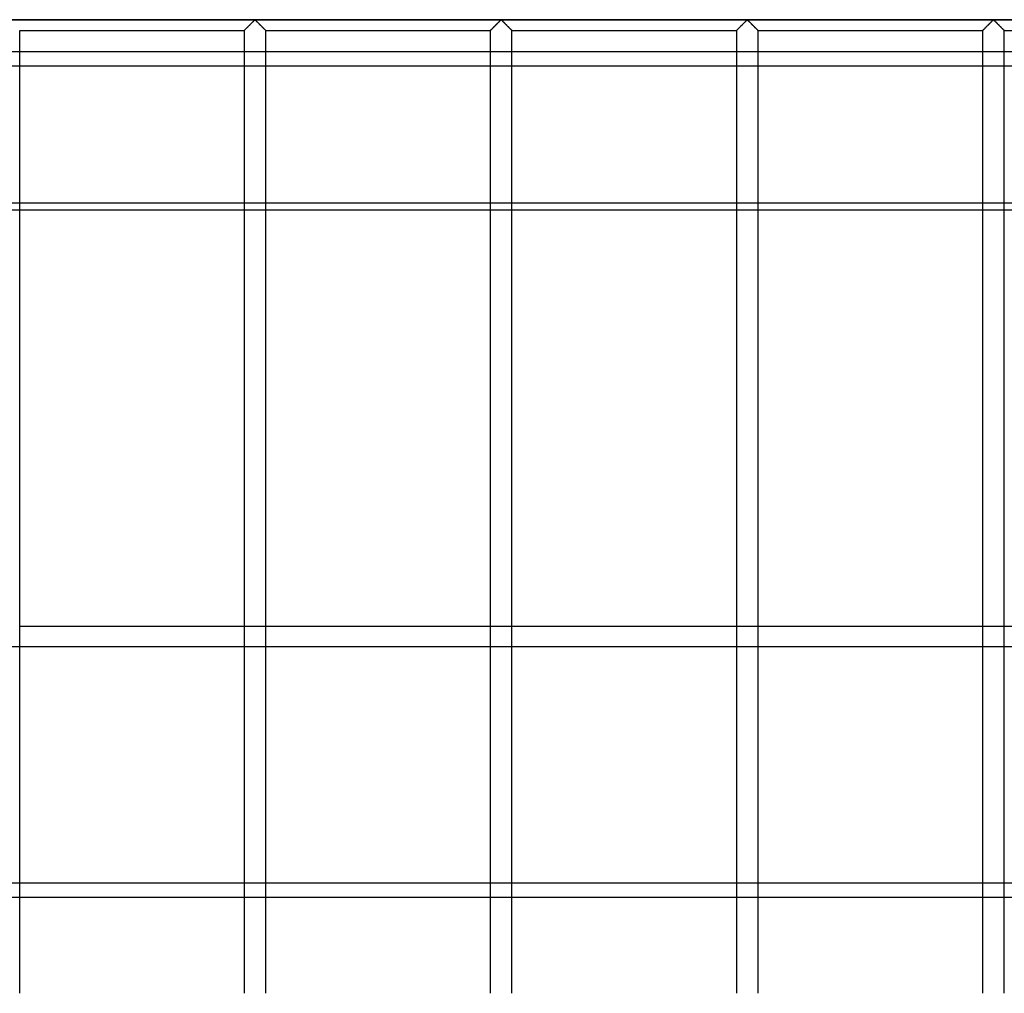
# Model space of a CAD drawing. Header units: millimetres. Extents: x -690 to 690, y -690 to 690.
# Tile 8 of 62: x -338 to -111, y -564 to -340. Entities that reach past the tile are written whole.
import ezdxf

# ---------------------------------------------------------------- set-up
doc = ezdxf.new("R2010")
doc.units = ezdxf.units.MM
doc.layers.add('MAIN-1', color=7, linetype='Continuous')
doc.layers.add('MAIN-2', color=7, linetype='Continuous')

msp = doc.modelspace()

# ---------------------------------------------------------------- linework, layer by layer
at = {"layer": 'MAIN-1'}
for p, q in [((680, -340), (-680, -340)), ((-285.66, -342.33), (-285.59, -342.26)), ((-285.59, -342.26), (-285.51, -342.18)), ((-285.51, -342.18), (-285.42, -342.09)), ((-285.42, -342.09), (-285.33, -342)), ((-285.33, -342), (-285.23, -341.89)), ((-285.23, -341.89), (-285.12, -341.79)), ((-285.12, -341.79), (-285.01, -341.68)), ((-285.01, -341.68), (-284.9, -341.57)), ((-284.9, -341.57), (-284.78, -341.45)), ((-284.78, -341.45), (-284.66, -341.33)), ((-284.66, -341.33), (-284.54, -341.21)), ((-284.54, -341.21), (-284.42, -341.09)), ((-284.42, -341.09), (-284.3, -340.97)), ((-284.3, -340.97), (-284.19, -340.86)), ((-284.19, -340.86), (-284.07, -340.74)), ((-284.07, -340.74), (-283.96, -340.63)), ((-283.96, -340.63), (-283.84, -340.52)), ((-283.84, -340.52), (-283.74, -340.41)), ((-283.74, -340.41), (-283.64, -340.31)), ((-283.64, -340.31), (-283.54, -340.22)), ((-283.54, -340.22), (-283.45, -340.13)), ((-283.45, -340.13), (-283.33, -340.07)), ((-283.33, -340.07), (-283.26, -340.1)), ((-283.26, -340.1), (-283.21, -340.15)), ((-283.21, -340.15), (-283.15, -340.19)), ((-283.15, -340.19), (-283.1, -340.25)), ((-283.1, -340.25), (-283.04, -340.3)), ((-283.04, -340.3), (-282.99, -340.36)), ((-282.99, -340.36), (-282.93, -340.41)), ((-282.93, -340.41), (-282.87, -340.47)), ((-282.87, -340.47), (-282.8, -340.53)), ((-282.8, -340.53), (-282.74, -340.6)), ((-282.74, -340.6), (-282.67, -340.66)), ((-282.67, -340.66), (-282.61, -340.73)), ((-282.61, -340.73), (-282.54, -340.79)), ((-282.54, -340.79), (-282.47, -340.86)), ((-282.47, -340.86), (-282.41, -340.93)), ((-282.41, -340.93), (-282.34, -341)), ((-282.34, -341), (-282.27, -341.07)), ((-282.27, -341.07), (-282.2, -341.13)), ((-282.2, -341.13), (-282.13, -341.2)), ((-282.13, -341.2), (-282.06, -341.27)), ((-282.06, -341.27), (-281.99, -341.34)), ((-281.99, -341.34), (-281.93, -341.41)), ((-281.93, -341.41), (-281.86, -341.48)), ((-281.86, -341.48), (-281.79, -341.54)), ((-281.79, -341.54), (-281.73, -341.61)), ((-281.73, -341.61), (-281.66, -341.67)), ((-281.66, -341.67), (-281.6, -341.74)), ((-281.6, -341.74), (-281.54, -341.8)), ((-281.54, -341.8), (-281.48, -341.86)), ((-281.48, -341.86), (-281.42, -341.92)), ((-281.42, -341.92), (-281.36, -341.98)), ((-281.36, -341.98), (-281.3, -342.03)), ((-281.3, -342.03), (-281.25, -342.09)), ((-281.25, -342.09), (-281.19, -342.14)), ((-281.19, -342.14), (-281.14, -342.19)), ((-281.14, -342.19), (-281.1, -342.24)), ((-281.1, -342.24), (-281.05, -342.28)), ((-229, -342.33), (-228.93, -342.26)), ((-228.93, -342.26), (-228.85, -342.18)), ((-228.85, -342.18), (-228.76, -342.09)), ((-228.76, -342.09), (-228.66, -342)), ((-228.66, -342), (-228.56, -341.89)), ((-228.56, -341.89), (-228.45, -341.79)), ((-228.45, -341.79), (-228.34, -341.68)), ((-228.34, -341.68), (-228.23, -341.57)), ((-228.23, -341.57), (-228.12, -341.45)), ((-228.12, -341.45), (-228, -341.33)), ((-228, -341.33), (-227.88, -341.21)), ((-227.88, -341.21), (-227.76, -341.09)), ((-227.76, -341.09), (-227.64, -340.97)), ((-227.64, -340.97), (-227.52, -340.86)), ((-227.52, -340.86), (-227.4, -340.74)), ((-227.4, -340.74), (-227.29, -340.63)), ((-227.29, -340.63), (-227.18, -340.52)), ((-227.18, -340.52), (-227.07, -340.41)), ((-227.07, -340.41), (-226.97, -340.31)), ((-226.97, -340.31), (-226.87, -340.22)), ((-226.87, -340.22), (-226.78, -340.13)), ((-226.78, -340.13), (-226.67, -340.07)), ((-226.67, -340.07), (-226.59, -340.1)), ((-226.59, -340.1), (-226.54, -340.15)), ((-226.54, -340.15), (-226.49, -340.19)), ((-226.49, -340.19), (-226.43, -340.25)), ((-226.43, -340.25), (-226.38, -340.3)), ((-226.38, -340.3), (-226.32, -340.36)), ((-226.32, -340.36), (-226.26, -340.41)), ((-226.26, -340.41), (-226.2, -340.47)), ((-226.2, -340.47), (-226.14, -340.53)), ((-226.14, -340.53), (-226.07, -340.6)), ((-226.07, -340.6), (-226.01, -340.66)), ((-226.01, -340.66), (-225.94, -340.73)), ((-225.94, -340.73), (-225.88, -340.79)), ((-225.88, -340.79), (-225.81, -340.86)), ((-225.81, -340.86), (-225.74, -340.93)), ((-225.74, -340.93), (-225.67, -341)), ((-225.67, -341), (-225.6, -341.07)), ((-225.6, -341.07), (-225.53, -341.13)), ((-225.53, -341.13), (-225.47, -341.2)), ((-225.47, -341.2), (-225.4, -341.27)), ((-225.4, -341.27), (-225.33, -341.34)), ((-225.33, -341.34), (-225.26, -341.41)), ((-225.26, -341.41), (-225.19, -341.48)), ((-225.19, -341.48), (-225.13, -341.54)), ((-225.13, -341.54), (-225.06, -341.61)), ((-225.06, -341.61), (-225, -341.67)), ((-225, -341.67), (-224.93, -341.74)), ((-224.93, -341.74), (-224.87, -341.8)), ((-224.87, -341.8), (-224.81, -341.86)), ((-224.81, -341.86), (-224.75, -341.92)), ((-224.75, -341.92), (-224.69, -341.98)), ((-224.69, -341.98), (-224.64, -342.03)), ((-224.64, -342.03), (-224.58, -342.09)), ((-224.58, -342.09), (-224.53, -342.14)), ((-224.53, -342.14), (-224.48, -342.19)), ((-224.48, -342.19), (-224.43, -342.24)), ((-224.43, -342.24), (-224.39, -342.28)), ((-172.33, -342.33), (-172.26, -342.26)), ((-172.26, -342.26), (-172.18, -342.18)), ((-172.18, -342.18), (-172.09, -342.09)), ((-172.09, -342.09), (-171.99, -342)), ((-171.99, -342), (-171.89, -341.89)), ((-171.89, -341.89), (-171.79, -341.79)), ((-171.79, -341.79), (-171.68, -341.68)), ((-171.68, -341.68), (-171.57, -341.57)), ((-171.57, -341.57), (-171.45, -341.45)), ((-171.45, -341.45), (-171.33, -341.33)), ((-171.33, -341.33), (-171.21, -341.21)), ((-171.21, -341.21), (-171.09, -341.09)), ((-171.09, -341.09), (-170.97, -340.97)), ((-170.97, -340.97), (-170.85, -340.86)), ((-170.85, -340.86), (-170.74, -340.74)), ((-170.74, -340.74), (-170.62, -340.63)), ((-170.62, -340.63), (-170.51, -340.52)), ((-170.51, -340.52), (-170.4, -340.41)), ((-170.4, -340.41), (-170.3, -340.31)), ((-170.3, -340.31), (-170.21, -340.22)), ((-170.21, -340.22), (-170.11, -340.13)), ((-170.11, -340.13), (-170, -340.07)), ((-170, -340.07), (-169.93, -340.1)), ((-169.93, -340.1), (-169.87, -340.15)), ((-169.87, -340.15), (-169.82, -340.19)), ((-169.82, -340.19), (-169.77, -340.25)), ((-169.77, -340.25), (-169.71, -340.3)), ((-169.71, -340.3), (-169.65, -340.36)), ((-169.65, -340.36), (-169.59, -340.41)), ((-169.59, -340.41), (-169.53, -340.47)), ((-169.53, -340.47), (-169.47, -340.53)), ((-169.47, -340.53), (-169.41, -340.6)), ((-169.41, -340.6), (-169.34, -340.66)), ((-169.34, -340.66), (-169.27, -340.73)), ((-169.27, -340.73), (-169.21, -340.79)), ((-169.21, -340.79), (-169.14, -340.86)), ((-169.14, -340.86), (-169.07, -340.93)), ((-169.07, -340.93), (-169.01, -341)), ((-169.01, -341), (-168.94, -341.07)), ((-168.94, -341.07), (-168.87, -341.13)), ((-168.87, -341.13), (-168.8, -341.2)), ((-168.8, -341.2), (-168.73, -341.27)), ((-168.73, -341.27), (-168.66, -341.34)), ((-168.66, -341.34), (-168.59, -341.41)), ((-168.59, -341.41), (-168.53, -341.48)), ((-168.53, -341.48), (-168.46, -341.54)), ((-168.46, -341.54), (-168.39, -341.61)), ((-168.39, -341.61), (-168.33, -341.67)), ((-168.33, -341.67), (-168.27, -341.74)), ((-168.27, -341.74), (-168.2, -341.8)), ((-168.2, -341.8), (-168.14, -341.86)), ((-168.14, -341.86), (-168.08, -341.92)), ((-168.08, -341.92), (-168.03, -341.98)), ((-168.03, -341.98), (-167.97, -342.03)), ((-167.97, -342.03), (-167.91, -342.09)), ((-167.91, -342.09), (-167.86, -342.14)), ((-167.86, -342.14), (-167.81, -342.19)), ((-167.81, -342.19), (-167.76, -342.24)), ((-167.76, -342.24), (-167.72, -342.28)), ((-115.66, -342.33), (-115.59, -342.26)), ((-115.59, -342.26), (-115.51, -342.18)), ((-115.51, -342.18), (-115.42, -342.09)), ((-115.42, -342.09), (-115.33, -342)), ((-115.33, -342), (-115.23, -341.89)), ((-115.23, -341.89), (-115.12, -341.79)), ((-115.12, -341.79), (-115.01, -341.68)), ((-115.01, -341.68), (-114.9, -341.57)), ((-114.9, -341.57), (-114.78, -341.45)), ((-114.78, -341.45), (-114.66, -341.33)), ((-114.66, -341.33), (-114.54, -341.21)), ((-114.54, -341.21), (-114.42, -341.09)), ((-114.42, -341.09), (-114.3, -340.97)), ((-114.3, -340.97), (-114.19, -340.86)), ((-114.19, -340.86), (-114.07, -340.74)), ((-114.07, -340.74), (-113.96, -340.63)), ((-113.96, -340.63), (-113.84, -340.52)), ((-113.84, -340.52), (-113.74, -340.41)), ((-113.74, -340.41), (-113.64, -340.31)), ((-113.64, -340.31), (-113.54, -340.22)), ((-113.54, -340.22), (-113.45, -340.13)), ((-113.45, -340.13), (-113.33, -340.07)), ((-113.33, -340.07), (-113.26, -340.1)), ((-113.26, -340.1), (-113.21, -340.15)), ((-113.21, -340.15), (-113.15, -340.19)), ((-113.15, -340.19), (-113.1, -340.25)), ((-113.1, -340.25), (-113.04, -340.3)), ((-113.04, -340.3), (-112.99, -340.36)), ((-112.99, -340.36), (-112.93, -340.41)), ((-112.93, -340.41), (-112.87, -340.47)), ((-112.87, -340.47), (-112.8, -340.53)), ((-112.8, -340.53), (-112.74, -340.6)), ((-112.74, -340.6), (-112.67, -340.66)), ((-112.67, -340.66), (-112.61, -340.73)), ((-112.61, -340.73), (-112.54, -340.79)), ((-112.54, -340.79), (-112.47, -340.86)), ((-112.47, -340.86), (-112.41, -340.93)), ((-112.41, -340.93), (-112.34, -341)), ((-112.34, -341), (-112.27, -341.07)), ((-112.27, -341.07), (-112.2, -341.13)), ((-112.2, -341.13), (-112.13, -341.2)), ((-112.13, -341.2), (-112.06, -341.27)), ((-112.06, -341.27), (-111.99, -341.34)), ((-111.99, -341.34), (-111.93, -341.41)), ((-111.93, -341.41), (-111.86, -341.48)), ((-111.86, -341.48), (-111.79, -341.54)), ((-111.79, -341.54), (-111.73, -341.61)), ((-111.73, -341.61), (-111.66, -341.67)), ((-111.66, -341.67), (-111.6, -341.74)), ((-111.6, -341.74), (-111.54, -341.8)), ((-111.54, -341.8), (-111.48, -341.86)), ((-111.48, -341.86), (-111.42, -341.92)), ((-111.42, -341.92), (-111.36, -341.98)), ((-111.36, -341.98), (-111.3, -342.03)), ((-111.3, -342.03), (-111.25, -342.09)), ((-111.25, -342.09), (-111.19, -342.14)), ((-111.19, -342.14), (-111.14, -342.19)), ((-111.14, -342.19), (-111.1, -342.24)), ((-111.1, -342.24), (-111.05, -342.28)), ((-337.5, -564.17), (-337.5, -342.5)), ((-337.5, -342.5), (-285.83, -342.5)), ((-285.83, -342.49), (-285.8, -342.47)), ((-285.83, -342.5), (-285.83, -342.49)), ((-285.83, -342.5), (-285.83, -564.17)), ((-285.8, -342.47), (-285.77, -342.44)), ((-285.77, -342.44), (-285.72, -342.39)), ((-285.72, -342.39), (-285.66, -342.33)), ((-281.05, -342.28), (-281.01, -342.32)), ((-281.01, -342.32), (-280.98, -342.36)), ((-280.98, -342.36), (-280.94, -342.39)), ((-280.94, -342.39), (-280.92, -342.42)), ((-280.92, -342.42), (-280.89, -342.44)), ((-280.89, -342.44), (-280.87, -342.46)), ((-280.87, -342.46), (-280.85, -342.48)), ((-280.85, -342.48), (-280.84, -342.49)), ((-280.84, -342.49), (-280.84, -342.5)), ((-280.84, -342.5), (-280.83, -342.5)), ((-280.83, -564.17), (-280.83, -342.5)), ((-280.83, -342.5), (-229.17, -342.5)), ((-229.17, -342.5), (-229.16, -342.49)), ((-229.17, -342.5), (-229.17, -564.17)), ((-229.16, -342.49), (-229.14, -342.47)), ((-229.14, -342.47), (-229.1, -342.44)), ((-229.1, -342.44), (-229.06, -342.39)), ((-229.06, -342.39), (-229, -342.33)), ((-224.39, -342.28), (-224.35, -342.32)), ((-224.35, -342.32), (-224.31, -342.36)), ((-224.31, -342.36), (-224.28, -342.39)), ((-224.28, -342.39), (-224.25, -342.42)), ((-224.25, -342.42), (-224.22, -342.44)), ((-224.22, -342.44), (-224.2, -342.46)), ((-224.2, -342.46), (-224.19, -342.48)), ((-224.19, -342.48), (-224.18, -342.49)), ((-224.18, -342.49), (-224.17, -342.5)), ((-224.17, -564.17), (-224.17, -342.5)), ((-224.17, -342.5), (-224.17, -342.5)), ((-224.17, -342.5), (-172.5, -342.5)), ((-172.5, -342.5), (-172.49, -342.49)), ((-172.5, -342.5), (-172.5, -564.17)), ((-172.49, -342.49), (-172.47, -342.47)), ((-172.47, -342.47), (-172.44, -342.44)), ((-172.44, -342.44), (-172.39, -342.39)), ((-172.39, -342.39), (-172.33, -342.33)), ((-167.72, -342.28), (-167.68, -342.32)), ((-167.68, -342.32), (-167.64, -342.36)), ((-167.64, -342.36), (-167.61, -342.39)), ((-167.61, -342.39), (-167.58, -342.42)), ((-167.58, -342.42), (-167.56, -342.44)), ((-167.56, -342.44), (-167.54, -342.46)), ((-167.54, -342.46), (-167.52, -342.48)), ((-167.52, -342.48), (-167.51, -342.49)), ((-167.51, -342.49), (-167.5, -342.5)), ((-167.5, -564.17), (-167.5, -342.5)), ((-167.5, -342.5), (-167.5, -342.5)), ((-167.5, -342.5), (-115.83, -342.5)), ((-115.83, -342.49), (-115.8, -342.47)), ((-115.83, -342.5), (-115.83, -342.49)), ((-115.83, -342.5), (-115.83, -564.17)), ((-115.8, -342.47), (-115.77, -342.44)), ((-115.77, -342.44), (-115.72, -342.39)), ((-115.72, -342.39), (-115.66, -342.33)), ((-111.05, -342.28), (-111.01, -342.32)), ((-111.01, -342.32), (-110.98, -342.36)), ((-110.98, -342.36), (-110.94, -342.39)), ((-110.94, -342.39), (-110.92, -342.42)), ((-110.92, -342.42), (-110.89, -342.44)), ((-110.89, -342.44), (-110.87, -342.46)), ((-110.87, -342.46), (-110.85, -342.48)), ((-110.85, -342.48), (-110.84, -342.49)), ((-110.84, -342.49), (-110.84, -342.5)), ((-110.84, -342.5), (-110.83, -342.5)), ((-110.83, -564.17), (-110.83, -342.5)), ((-110.83, -342.5), (-59.17, -342.5)), ((-337.5, -350.59), (-285.83, -350.59)), ((-280.83, -350.59), (-229.17, -350.59)), ((-224.17, -350.59), (-172.5, -350.59)), ((-167.5, -350.59), (-115.83, -350.59)), ((-110.83, -350.59), (-99.65, -350.59)), ((-285.83, -382.24), (-337.5, -382.24)), ((-229.17, -382.24), (-280.83, -382.24)), ((-172.5, -382.24), (-224.17, -382.24)), ((-115.83, -382.24), (-167.5, -382.24)), ((-99.65, -382.24), (-110.83, -382.24)), ((-337.5, -383.79), (-285.83, -383.79)), ((-280.83, -383.79), (-229.17, -383.79)), ((-224.17, -383.79), (-172.5, -383.79)), ((-167.5, -383.79), (-115.83, -383.79)), ((-110.83, -383.79), (-99.65, -383.79)), ((-337.5, -479.65), (-285.83, -479.65)), ((-280.83, -479.65), (-229.17, -479.65)), ((-224.17, -479.65), (-172.5, -479.65)), ((-167.5, -479.65), (-115.83, -479.65)), ((-110.83, -479.65), (-99.65, -479.65)), ((-285.83, -484.4), (-337.5, -484.4)), ((-229.17, -484.4), (-280.83, -484.4)), ((-172.5, -484.4), (-224.17, -484.4)), ((-115.83, -484.4), (-167.5, -484.4)), ((-99.65, -484.4), (-110.83, -484.4)), ((-337.5, -542.01), (-285.83, -542.01)), ((-280.83, -542.01), (-229.17, -542.01)), ((-224.17, -542.01), (-172.5, -542.01)), ((-167.5, -542.01), (-115.83, -542.01)), ((-110.83, -542.01), (-99.65, -542.01))]:
    msp.add_line(p, q, dxfattribs=at)
at = {"layer": 'MAIN-2'}
for p, q in [((-677.5, -340), (677.5, -340)), ((-285.56, -342.23), (-285.62, -342.29)), ((-285.49, -342.16), (-285.56, -342.23)), ((-285.42, -342.09), (-285.49, -342.16)), ((-285.34, -342.01), (-285.42, -342.09)), ((-285.26, -341.93), (-285.34, -342.01)), ((-285.18, -341.84), (-285.26, -341.93)), ((-285.09, -341.76), (-285.18, -341.84)), ((-285, -341.67), (-285.09, -341.76)), ((-284.91, -341.58), (-285, -341.67)), ((-284.82, -341.49), (-284.91, -341.58)), ((-284.72, -341.39), (-284.82, -341.49)), ((-284.63, -341.3), (-284.72, -341.39)), ((-284.53, -341.2), (-284.63, -341.3)), ((-284.43, -341.1), (-284.53, -341.2)), ((-284.34, -341.01), (-284.43, -341.1)), ((-284.24, -340.91), (-284.34, -341.01)), ((-284.15, -340.82), (-284.24, -340.91)), ((-284.05, -340.72), (-284.15, -340.82)), ((-283.96, -340.63), (-284.05, -340.72)), ((-283.87, -340.54), (-283.96, -340.63)), ((-283.78, -340.46), (-283.87, -340.54)), ((-283.7, -340.37), (-283.78, -340.46)), ((-283.62, -340.29), (-283.7, -340.37)), ((-283.54, -340.22), (-283.62, -340.29)), ((-283.47, -340.15), (-283.54, -340.22)), ((-283.39, -340.09), (-283.47, -340.15)), ((-283.28, -340.09), (-283.39, -340.09)), ((-283.2, -340.15), (-283.28, -340.09)), ((-283.13, -340.22), (-283.2, -340.15)), ((-283.05, -340.29), (-283.13, -340.22)), ((-282.97, -340.37), (-283.05, -340.29)), ((-282.88, -340.46), (-282.97, -340.37)), ((-282.8, -340.54), (-282.88, -340.46)), ((-282.71, -340.63), (-282.8, -340.54)), ((-282.61, -340.72), (-282.71, -340.63)), ((-282.52, -340.82), (-282.61, -340.72)), ((-282.43, -340.91), (-282.52, -340.82)), ((-282.33, -341.01), (-282.43, -340.91)), ((-282.23, -341.1), (-282.33, -341.01)), ((-282.14, -341.2), (-282.23, -341.1)), ((-282.04, -341.3), (-282.14, -341.2)), ((-281.94, -341.39), (-282.04, -341.3)), ((-281.85, -341.49), (-281.94, -341.39)), ((-281.76, -341.58), (-281.85, -341.49)), ((-281.67, -341.67), (-281.76, -341.58)), ((-281.58, -341.76), (-281.67, -341.67)), ((-281.49, -341.84), (-281.58, -341.76)), ((-281.41, -341.93), (-281.49, -341.84)), ((-281.33, -342.01), (-281.41, -341.93)), ((-281.25, -342.09), (-281.33, -342.01)), ((-281.18, -342.16), (-281.25, -342.09)), ((-281.11, -342.23), (-281.18, -342.16)), ((-281.05, -342.29), (-281.11, -342.23)), ((-228.89, -342.23), (-228.95, -342.29)), ((-228.82, -342.16), (-228.89, -342.23)), ((-228.75, -342.09), (-228.82, -342.16)), ((-228.67, -342.01), (-228.75, -342.09)), ((-228.59, -341.93), (-228.67, -342.01)), ((-228.51, -341.84), (-228.59, -341.93)), ((-228.42, -341.76), (-228.51, -341.84)), ((-228.33, -341.67), (-228.42, -341.76)), ((-228.24, -341.58), (-228.33, -341.67)), ((-228.15, -341.49), (-228.24, -341.58)), ((-228.06, -341.39), (-228.15, -341.49)), ((-227.96, -341.3), (-228.06, -341.39)), ((-227.86, -341.2), (-227.96, -341.3)), ((-227.77, -341.1), (-227.86, -341.2)), ((-227.67, -341.01), (-227.77, -341.1)), ((-227.57, -340.91), (-227.67, -341.01)), ((-227.48, -340.82), (-227.57, -340.91)), ((-227.39, -340.72), (-227.48, -340.82)), ((-227.29, -340.63), (-227.39, -340.72)), ((-227.2, -340.54), (-227.29, -340.63)), ((-227.12, -340.46), (-227.2, -340.54)), ((-227.03, -340.37), (-227.12, -340.46)), ((-226.95, -340.29), (-227.03, -340.37)), ((-226.87, -340.22), (-226.95, -340.29)), ((-226.8, -340.15), (-226.87, -340.22)), ((-226.72, -340.09), (-226.8, -340.15)), ((-226.61, -340.09), (-226.72, -340.09)), ((-226.53, -340.15), (-226.61, -340.09)), ((-226.46, -340.22), (-226.53, -340.15)), ((-226.38, -340.29), (-226.46, -340.22)), ((-226.3, -340.37), (-226.38, -340.29)), ((-226.22, -340.46), (-226.3, -340.37)), ((-226.13, -340.54), (-226.22, -340.46)), ((-226.04, -340.63), (-226.13, -340.54)), ((-225.95, -340.72), (-226.04, -340.63)), ((-225.85, -340.82), (-225.95, -340.72)), ((-225.76, -340.91), (-225.85, -340.82)), ((-225.66, -341.01), (-225.76, -340.91)), ((-225.57, -341.1), (-225.66, -341.01)), ((-225.47, -341.2), (-225.57, -341.1)), ((-225.37, -341.3), (-225.47, -341.2)), ((-225.28, -341.39), (-225.37, -341.3)), ((-225.18, -341.49), (-225.28, -341.39)), ((-225.09, -341.58), (-225.18, -341.49)), ((-225, -341.67), (-225.09, -341.58)), ((-224.91, -341.76), (-225, -341.67)), ((-224.82, -341.84), (-224.91, -341.76)), ((-224.74, -341.93), (-224.82, -341.84)), ((-224.66, -342.01), (-224.74, -341.93)), ((-224.58, -342.09), (-224.66, -342.01)), ((-224.51, -342.16), (-224.58, -342.09)), ((-224.44, -342.23), (-224.51, -342.16)), ((-224.38, -342.29), (-224.44, -342.23)), ((-172.23, -342.23), (-172.29, -342.29)), ((-172.16, -342.16), (-172.23, -342.23)), ((-172.08, -342.09), (-172.16, -342.16)), ((-172.01, -342.01), (-172.08, -342.09)), ((-171.93, -341.93), (-172.01, -342.01)), ((-171.84, -341.84), (-171.93, -341.93)), ((-171.76, -341.76), (-171.84, -341.84)), ((-171.67, -341.67), (-171.76, -341.76)), ((-171.58, -341.58), (-171.67, -341.67)), ((-171.48, -341.49), (-171.58, -341.58)), ((-171.39, -341.39), (-171.48, -341.49)), ((-171.29, -341.3), (-171.39, -341.39)), ((-171.2, -341.2), (-171.29, -341.3)), ((-171.1, -341.1), (-171.2, -341.2)), ((-171, -341.01), (-171.1, -341.1)), ((-170.91, -340.91), (-171, -341.01)), ((-170.81, -340.82), (-170.91, -340.91)), ((-170.72, -340.72), (-170.81, -340.82)), ((-170.63, -340.63), (-170.72, -340.72)), ((-170.54, -340.54), (-170.63, -340.63)), ((-170.45, -340.46), (-170.54, -340.54)), ((-170.37, -340.37), (-170.45, -340.46)), ((-170.29, -340.29), (-170.37, -340.37)), ((-170.21, -340.22), (-170.29, -340.29)), ((-170.13, -340.15), (-170.21, -340.22)), ((-170.06, -340.09), (-170.13, -340.15)), ((-169.94, -340.09), (-170.06, -340.09)), ((-169.87, -340.15), (-169.94, -340.09)), ((-169.79, -340.22), (-169.87, -340.15)), ((-169.71, -340.29), (-169.79, -340.22)), ((-169.63, -340.37), (-169.71, -340.29)), ((-169.55, -340.46), (-169.63, -340.37)), ((-169.46, -340.54), (-169.55, -340.46)), ((-169.37, -340.63), (-169.46, -340.54)), ((-169.28, -340.72), (-169.37, -340.63)), ((-169.19, -340.82), (-169.28, -340.72)), ((-169.09, -340.91), (-169.19, -340.82)), ((-169, -341.01), (-169.09, -340.91)), ((-168.9, -341.1), (-169, -341.01)), ((-168.8, -341.2), (-168.9, -341.1)), ((-168.71, -341.3), (-168.8, -341.2)), ((-168.61, -341.39), (-168.71, -341.3)), ((-168.52, -341.49), (-168.61, -341.39)), ((-168.42, -341.58), (-168.52, -341.49)), ((-168.33, -341.67), (-168.42, -341.58)), ((-168.24, -341.76), (-168.33, -341.67)), ((-168.16, -341.84), (-168.24, -341.76)), ((-168.07, -341.93), (-168.16, -341.84)), ((-167.99, -342.01), (-168.07, -341.93)), ((-167.92, -342.09), (-167.99, -342.01)), ((-167.84, -342.16), (-167.92, -342.09)), ((-167.77, -342.23), (-167.84, -342.16)), ((-167.71, -342.29), (-167.77, -342.23)), ((-115.56, -342.23), (-115.62, -342.29)), ((-115.49, -342.16), (-115.56, -342.23)), ((-115.42, -342.09), (-115.49, -342.16)), ((-115.34, -342.01), (-115.42, -342.09)), ((-115.26, -341.93), (-115.34, -342.01)), ((-115.18, -341.84), (-115.26, -341.93)), ((-115.09, -341.76), (-115.18, -341.84)), ((-115, -341.67), (-115.09, -341.76)), ((-114.91, -341.58), (-115, -341.67)), ((-114.82, -341.49), (-114.91, -341.58)), ((-114.72, -341.39), (-114.82, -341.49)), ((-114.63, -341.3), (-114.72, -341.39)), ((-114.53, -341.2), (-114.63, -341.3)), ((-114.43, -341.1), (-114.53, -341.2)), ((-114.34, -341.01), (-114.43, -341.1)), ((-114.24, -340.91), (-114.34, -341.01)), ((-114.15, -340.82), (-114.24, -340.91)), ((-114.05, -340.72), (-114.15, -340.82)), ((-113.96, -340.63), (-114.05, -340.72)), ((-113.87, -340.54), (-113.96, -340.63)), ((-113.78, -340.46), (-113.87, -340.54)), ((-113.7, -340.37), (-113.78, -340.46)), ((-113.62, -340.29), (-113.7, -340.37)), ((-113.54, -340.22), (-113.62, -340.29)), ((-113.47, -340.15), (-113.54, -340.22)), ((-113.39, -340.09), (-113.47, -340.15)), ((-113.28, -340.09), (-113.39, -340.09)), ((-113.2, -340.15), (-113.28, -340.09)), ((-113.13, -340.22), (-113.2, -340.15)), ((-113.05, -340.29), (-113.13, -340.22)), ((-112.97, -340.37), (-113.05, -340.29)), ((-112.88, -340.46), (-112.97, -340.37)), ((-112.8, -340.54), (-112.88, -340.46)), ((-112.71, -340.63), (-112.8, -340.54)), ((-112.61, -340.72), (-112.71, -340.63)), ((-112.52, -340.82), (-112.61, -340.72)), ((-112.43, -340.91), (-112.52, -340.82)), ((-112.33, -341.01), (-112.43, -340.91)), ((-112.23, -341.1), (-112.33, -341.01)), ((-112.14, -341.2), (-112.23, -341.1)), ((-112.04, -341.3), (-112.14, -341.2)), ((-111.94, -341.39), (-112.04, -341.3)), ((-111.85, -341.49), (-111.94, -341.39)), ((-111.76, -341.58), (-111.85, -341.49)), ((-111.67, -341.67), (-111.76, -341.58)), ((-111.58, -341.76), (-111.67, -341.67)), ((-111.49, -341.84), (-111.58, -341.76)), ((-111.41, -341.93), (-111.49, -341.84)), ((-111.33, -342.01), (-111.41, -341.93)), ((-111.25, -342.09), (-111.33, -342.01)), ((-111.18, -342.16), (-111.25, -342.09)), ((-111.11, -342.23), (-111.18, -342.16)), ((-111.05, -342.29), (-111.11, -342.23)), ((-285.81, -342.48), (-285.83, -342.5)), ((-285.83, -342.5), (-285.83, -342.5)), ((-285.79, -342.46), (-285.81, -342.48)), ((-285.76, -342.43), (-285.79, -342.46)), ((-285.72, -342.39), (-285.76, -342.43)), ((-285.67, -342.34), (-285.72, -342.39)), ((-285.62, -342.29), (-285.67, -342.34)), ((-280.99, -342.34), (-281.05, -342.29)), ((-280.94, -342.39), (-280.99, -342.34)), ((-280.91, -342.43), (-280.94, -342.39)), ((-280.87, -342.46), (-280.91, -342.43)), ((-280.85, -342.48), (-280.87, -342.46)), ((-280.84, -342.5), (-280.85, -342.48)), ((-280.83, -342.5), (-280.84, -342.5)), ((-229.16, -342.5), (-229.17, -342.5)), ((-229.15, -342.48), (-229.16, -342.5)), ((-229.13, -342.46), (-229.15, -342.48)), ((-229.09, -342.43), (-229.13, -342.46)), ((-229.06, -342.39), (-229.09, -342.43)), ((-229.01, -342.34), (-229.06, -342.39)), ((-228.95, -342.29), (-229.01, -342.34)), ((-224.33, -342.34), (-224.38, -342.29)), ((-224.28, -342.39), (-224.33, -342.34)), ((-224.24, -342.43), (-224.28, -342.39)), ((-224.21, -342.46), (-224.24, -342.43)), ((-224.19, -342.48), (-224.21, -342.46)), ((-224.17, -342.5), (-224.19, -342.48)), ((-224.17, -342.5), (-224.17, -342.5)), ((-172.49, -342.5), (-172.5, -342.5)), ((-172.48, -342.48), (-172.49, -342.5)), ((-172.46, -342.46), (-172.48, -342.48)), ((-172.43, -342.43), (-172.46, -342.46)), ((-172.39, -342.39), (-172.43, -342.43)), ((-172.34, -342.34), (-172.39, -342.39)), ((-172.29, -342.29), (-172.34, -342.34)), ((-167.66, -342.34), (-167.71, -342.29)), ((-167.61, -342.39), (-167.66, -342.34)), ((-167.57, -342.43), (-167.61, -342.39)), ((-167.54, -342.46), (-167.57, -342.43)), ((-167.52, -342.48), (-167.54, -342.46)), ((-167.51, -342.5), (-167.52, -342.48)), ((-167.5, -342.5), (-167.51, -342.5)), ((-115.81, -342.48), (-115.83, -342.5)), ((-115.83, -342.5), (-115.83, -342.5)), ((-115.79, -342.46), (-115.81, -342.48)), ((-115.76, -342.43), (-115.79, -342.46)), ((-115.72, -342.39), (-115.76, -342.43)), ((-115.67, -342.34), (-115.72, -342.39)), ((-115.62, -342.29), (-115.67, -342.34)), ((-110.99, -342.34), (-111.05, -342.29)), ((-110.94, -342.39), (-110.99, -342.34)), ((-110.91, -342.43), (-110.94, -342.39)), ((-110.87, -342.46), (-110.91, -342.43)), ((-110.85, -342.48), (-110.87, -342.46)), ((-110.84, -342.5), (-110.85, -342.48)), ((-110.83, -342.5), (-110.84, -342.5)), ((667.5, -347.37), (-667.5, -347.37)), ((-342.5, -350.59), (-337.5, -350.59)), ((-285.83, -350.59), (-280.83, -350.59)), ((-229.17, -350.59), (-224.17, -350.59)), ((-172.5, -350.59), (-167.5, -350.59)), ((-115.83, -350.59), (-110.83, -350.59)), ((-337.5, -382.24), (-342.5, -382.24)), ((-280.83, -382.24), (-285.83, -382.24)), ((-224.17, -382.24), (-229.17, -382.24)), ((-167.5, -382.24), (-172.5, -382.24)), ((-110.83, -382.24), (-115.83, -382.24)), ((-342.5, -383.79), (-337.5, -383.79)), ((-285.83, -383.79), (-280.83, -383.79)), ((-229.17, -383.79), (-224.17, -383.79)), ((-172.5, -383.79), (-167.5, -383.79)), ((-115.83, -383.79), (-110.83, -383.79)), ((-285.83, -479.65), (-280.83, -479.65)), ((-229.17, -479.65), (-224.17, -479.65)), ((-172.5, -479.65), (-167.5, -479.65)), ((-115.83, -479.65), (-110.83, -479.65)), ((-337.5, -484.4), (-342.5, -484.4)), ((-280.83, -484.4), (-285.83, -484.4)), ((-224.17, -484.4), (-229.17, -484.4)), ((-167.5, -484.4), (-172.5, -484.4)), ((-110.83, -484.4), (-115.83, -484.4)), ((667.5, -538.8), (-667.5, -538.8)), ((-342.5, -542.01), (-337.5, -542.01)), ((-285.83, -542.01), (-280.83, -542.01)), ((-229.17, -542.01), (-224.17, -542.01)), ((-172.5, -542.01), (-167.5, -542.01)), ((-115.83, -542.01), (-110.83, -542.01))]:
    msp.add_line(p, q, dxfattribs=at)

doc.saveas('drawing.dxf')
